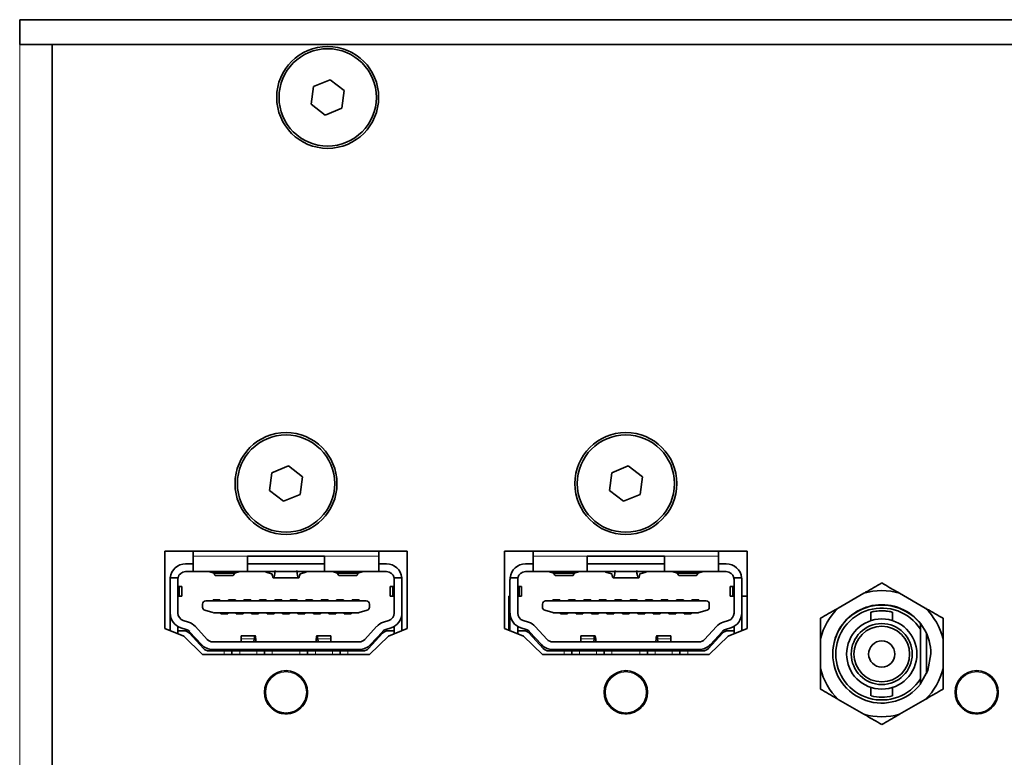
# Model space of a CAD drawing. Header units: millimetres. Extents: x 0 to 1118, y 0 to 864.
# Tile 142 of 200: x 855 to 876, y 305 to 321. Entities that reach past the tile are written whole.
import ezdxf

# ---------------------------------------------------------------- set-up
doc = ezdxf.new("R2010")
doc.units = ezdxf.units.MM

msp = doc.modelspace()

# ---------------------------------------------------------------- linework, layer by layer
at = {"color": 7, "linetype": 'Continuous', "lineweight": 35}
for p, q in [((855.25, 321.081), (855.25, 320.547)), ((947.25, 321.081), (855.25, 321.081)), ((947.25, 320.547), (855.25, 320.547)), ((855.95, 289.781), (855.95, 320.547)), ((861.947, 319.785), (861.591, 319.638)), ((862.252, 319.551), (861.947, 319.785)), ((861.591, 319.638), (861.54, 319.257)), ((862.201, 319.169), (862.252, 319.551)), ((861.54, 319.257), (861.845, 319.022)), ((861.845, 319.022), (862.201, 319.169)), ((860.692, 311.305), (860.641, 310.924)), ((861.048, 311.452), (860.692, 311.305)), ((861.353, 311.217), (861.048, 311.452)), ((868.025, 311.305), (867.975, 310.924)), ((868.381, 311.452), (868.025, 311.305)), ((868.686, 311.217), (868.381, 311.452)), ((861.302, 310.836), (861.353, 311.217)), ((868.636, 310.836), (868.686, 311.217)), ((860.641, 310.924), (860.946, 310.689)), ((860.946, 310.689), (861.302, 310.836)), ((867.975, 310.924), (868.28, 310.689)), ((868.28, 310.689), (868.636, 310.836)), ((863.614, 309.612), (858.38, 309.612)), ((858.38, 309.612), (858.38, 307.946)), ((858.997, 309.612), (858.997, 309.501)), ((862.997, 309.612), (862.997, 309.501)), ((863.614, 307.946), (863.614, 309.612)), ((870.947, 309.612), (865.714, 309.612)), ((865.714, 309.612), (865.714, 307.946)), ((866.33, 309.612), (866.33, 309.501)), ((870.33, 309.612), (870.33, 309.501)), ((870.947, 307.946), (870.947, 309.612)), ((858.997, 309.501), (858.997, 309.171)), ((860.164, 309.504), (861.83, 309.504)), ((860.164, 309.501), (860.164, 309.504)), ((860.164, 309.171), (860.164, 309.501)), ((861.83, 309.504), (861.83, 309.501)), ((861.83, 309.501), (861.83, 309.171)), ((862.997, 309.171), (862.997, 309.501)), ((866.33, 309.501), (866.33, 309.171)), ((867.497, 309.504), (869.164, 309.504)), ((867.497, 309.501), (867.497, 309.504)), ((867.497, 309.171), (867.497, 309.501)), ((869.164, 309.504), (869.164, 309.501)), ((869.164, 309.501), (869.164, 309.171)), ((870.33, 309.171), (870.33, 309.501)), ((858.83, 309.337), (858.997, 309.337)), ((858.997, 309.171), (858.83, 309.171)), ((860.164, 309.171), (858.997, 309.171)), ((859.33, 309.171), (859.445, 309.139)), ((859.445, 309.139), (859.883, 309.139)), ((859.883, 309.139), (859.997, 309.171)), ((860.164, 309.337), (861.83, 309.337)), ((861.83, 309.171), (860.164, 309.171)), ((860.56, 309.16), (860.56, 309.171)), ((860.694, 309.124), (860.56, 309.16)), ((861.434, 309.16), (861.3, 309.124)), ((861.434, 309.171), (861.434, 309.16)), ((862.997, 309.171), (861.83, 309.171)), ((861.997, 309.171), (862.111, 309.139)), ((862.111, 309.139), (862.549, 309.139)), ((862.549, 309.139), (862.664, 309.171)), ((862.997, 309.337), (863.164, 309.337)), ((863.164, 309.171), (862.997, 309.171)), ((866.164, 309.337), (866.33, 309.337)), ((866.33, 309.171), (866.164, 309.171)), ((867.497, 309.171), (866.33, 309.171)), ((866.664, 309.171), (866.778, 309.139)), ((866.778, 309.139), (867.216, 309.139)), ((867.216, 309.139), (867.33, 309.171)), ((867.497, 309.337), (869.164, 309.337)), ((869.164, 309.171), (867.497, 309.171)), ((867.893, 309.16), (867.893, 309.171)), ((868.027, 309.124), (867.893, 309.16)), ((868.767, 309.16), (868.633, 309.124)), ((868.767, 309.171), (868.767, 309.16)), ((870.33, 309.171), (869.164, 309.171)), ((869.33, 309.171), (869.445, 309.139)), ((869.445, 309.139), (869.883, 309.139)), ((869.883, 309.139), (869.997, 309.171)), ((870.33, 309.337), (870.497, 309.337)), ((870.497, 309.171), (870.33, 309.171)), ((858.497, 308.276), (858.497, 309.004)), ((858.667, 309.037), (858.499, 309.037)), ((858.664, 309.004), (858.664, 308.276)), ((859.47, 309.087), (859.857, 309.087)), ((860.725, 309.037), (861.269, 309.037)), ((862.137, 309.087), (862.524, 309.087)), ((863.495, 309.037), (863.327, 309.037)), ((863.33, 308.276), (863.33, 309.004)), ((863.497, 309.004), (863.497, 308.276)), ((865.83, 308.276), (865.83, 309.004)), ((866, 309.037), (865.832, 309.037)), ((865.997, 309.004), (865.997, 308.276)), ((866.804, 309.087), (867.19, 309.087)), ((868.058, 309.037), (868.603, 309.037)), ((869.47, 309.087), (869.857, 309.087)), ((870.829, 309.037), (870.66, 309.037)), ((870.664, 308.276), (870.664, 309.004)), ((870.83, 309.004), (870.83, 308.276)), ((858.692, 308.848), (858.664, 308.853)), ((858.692, 308.848), (858.692, 308.643)), ((858.747, 308.644), (858.747, 308.847)), ((863.247, 308.847), (863.247, 308.644)), ((863.33, 308.853), (863.302, 308.848)), ((863.302, 308.848), (863.302, 308.643)), ((866.025, 308.848), (865.997, 308.853)), ((866.025, 308.848), (866.025, 308.643)), ((866.08, 308.644), (866.08, 308.847)), ((870.58, 308.847), (870.58, 308.644)), ((870.664, 308.853), (870.636, 308.848)), ((870.636, 308.848), (870.636, 308.643)), ((873.467, 308.704), (872.914, 308.385)), ((874.79, 308.385), (874.236, 308.704)), ((858.664, 308.638), (858.692, 308.643)), ((862.73, 308.538), (859.264, 308.538)), ((859.422, 308.561), (859.422, 308.538)), ((859.572, 308.561), (859.422, 308.561)), ((859.572, 308.538), (859.572, 308.561)), ((859.905, 308.561), (859.755, 308.561)), ((859.755, 308.561), (859.755, 308.538)), ((859.905, 308.538), (859.905, 308.561)), ((860.239, 308.561), (860.089, 308.561)), ((860.089, 308.561), (860.089, 308.538)), ((860.239, 308.538), (860.239, 308.561)), ((860.422, 308.561), (860.422, 308.538)), ((860.572, 308.561), (860.422, 308.561)), ((860.572, 308.538), (860.572, 308.561)), ((860.755, 308.561), (860.755, 308.538)), ((860.905, 308.561), (860.755, 308.561)), ((860.905, 308.538), (860.905, 308.561)), ((861.239, 308.561), (861.089, 308.561)), ((861.089, 308.561), (861.089, 308.538)), ((861.239, 308.538), (861.239, 308.561)), ((861.422, 308.561), (861.422, 308.538)), ((861.572, 308.561), (861.422, 308.561)), ((861.572, 308.538), (861.572, 308.561)), ((861.905, 308.561), (861.755, 308.561)), ((861.755, 308.561), (861.755, 308.538)), ((861.905, 308.538), (861.905, 308.561)), ((862.239, 308.561), (862.089, 308.561)), ((862.089, 308.561), (862.089, 308.538)), ((862.239, 308.538), (862.239, 308.561)), ((862.422, 308.561), (862.422, 308.538)), ((862.572, 308.561), (862.422, 308.561)), ((862.572, 308.538), (862.572, 308.561)), ((863.302, 308.643), (863.33, 308.638)), ((865.807, 308.641), (865.83, 308.641)), ((865.807, 308.641), (865.807, 307.907)), ((865.997, 308.638), (866.025, 308.643)), ((870.064, 308.538), (866.597, 308.538)), ((866.755, 308.561), (866.755, 308.538)), ((866.905, 308.561), (866.755, 308.561)), ((866.905, 308.538), (866.905, 308.561)), ((867.239, 308.561), (867.089, 308.561)), ((867.089, 308.561), (867.089, 308.538)), ((867.239, 308.538), (867.239, 308.561)), ((867.422, 308.561), (867.422, 308.538)), ((867.572, 308.561), (867.422, 308.561)), ((867.572, 308.538), (867.572, 308.561)), ((867.755, 308.561), (867.755, 308.538)), ((867.905, 308.561), (867.755, 308.561)), ((867.905, 308.538), (867.905, 308.561)), ((868.239, 308.561), (868.089, 308.561)), ((868.089, 308.561), (868.089, 308.538)), ((868.239, 308.538), (868.239, 308.561)), ((868.422, 308.561), (868.422, 308.538)), ((868.572, 308.561), (868.422, 308.561)), ((868.572, 308.538), (868.572, 308.561)), ((868.755, 308.561), (868.755, 308.538)), ((868.905, 308.561), (868.755, 308.561)), ((868.905, 308.538), (868.905, 308.561)), ((869.239, 308.561), (869.089, 308.561)), ((869.089, 308.561), (869.089, 308.538)), ((869.239, 308.538), (869.239, 308.561)), ((869.572, 308.561), (869.422, 308.561)), ((869.422, 308.561), (869.422, 308.538)), ((869.572, 308.538), (869.572, 308.561)), ((869.905, 308.561), (869.755, 308.561)), ((869.755, 308.561), (869.755, 308.538)), ((869.905, 308.538), (869.905, 308.561)), ((870.636, 308.643), (870.664, 308.638)), ((870.83, 308.641), (870.947, 308.641)), ((859.197, 308.4), (859.197, 308.471)), ((859.245, 308.336), (859.421, 308.286)), ((862.554, 308.283), (859.44, 308.283)), ((859.589, 308.283), (859.589, 308.261)), ((859.739, 308.261), (859.739, 308.283)), ((859.922, 308.283), (859.922, 308.261)), ((860.072, 308.283), (860.072, 308.261)), ((860.255, 308.283), (860.255, 308.261)), ((860.405, 308.283), (860.405, 308.261)), ((860.589, 308.283), (860.589, 308.261)), ((860.739, 308.283), (860.739, 308.261)), ((860.922, 308.283), (860.922, 308.261)), ((861.072, 308.283), (861.072, 308.261)), ((861.255, 308.283), (861.255, 308.261)), ((861.405, 308.283), (861.405, 308.261)), ((861.589, 308.283), (861.589, 308.261)), ((861.739, 308.283), (861.739, 308.261)), ((861.922, 308.283), (861.922, 308.261)), ((862.072, 308.283), (862.072, 308.261)), ((862.255, 308.283), (862.255, 308.261)), ((862.405, 308.283), (862.405, 308.261)), ((862.749, 308.336), (862.573, 308.286)), ((862.797, 308.471), (862.797, 308.4)), ((866.53, 308.4), (866.53, 308.471)), ((866.579, 308.336), (866.755, 308.286)), ((869.888, 308.283), (866.773, 308.283)), ((866.922, 308.283), (866.922, 308.261)), ((867.072, 308.261), (867.072, 308.283)), ((867.255, 308.283), (867.255, 308.261)), ((867.405, 308.283), (867.405, 308.261)), ((867.589, 308.283), (867.589, 308.261)), ((867.739, 308.283), (867.739, 308.261)), ((867.922, 308.283), (867.922, 308.261)), ((868.072, 308.283), (868.072, 308.261)), ((868.255, 308.283), (868.255, 308.261)), ((868.405, 308.283), (868.405, 308.261)), ((868.589, 308.283), (868.589, 308.261)), ((868.739, 308.283), (868.739, 308.261)), ((868.922, 308.283), (868.922, 308.261)), ((869.072, 308.283), (869.072, 308.261)), ((869.255, 308.283), (869.255, 308.261)), ((869.405, 308.283), (869.405, 308.261)), ((869.589, 308.283), (869.589, 308.261)), ((869.739, 308.283), (869.739, 308.261)), ((870.082, 308.336), (869.906, 308.286)), ((870.13, 308.471), (870.13, 308.4)), ((873.618, 308.297), (873.618, 308.114)), ((874.085, 308.114), (874.085, 308.296)), ((858.497, 307.898), (858.497, 308.276)), ((858.78, 308.117), (858.895, 308.081)), ((859.739, 308.261), (859.589, 308.261)), ((859.922, 308.261), (860.072, 308.261)), ((860.255, 308.261), (860.405, 308.261)), ((860.589, 308.261), (860.739, 308.261)), ((860.922, 308.261), (861.072, 308.261)), ((861.255, 308.261), (861.405, 308.261)), ((861.589, 308.261), (861.739, 308.261)), ((861.922, 308.261), (862.072, 308.261)), ((862.255, 308.261), (862.405, 308.261)), ((863.099, 308.081), (863.214, 308.117)), ((863.497, 308.276), (863.497, 307.898)), ((865.83, 307.898), (865.83, 308.276)), ((866.114, 308.117), (866.229, 308.081)), ((867.072, 308.261), (866.922, 308.261)), ((867.255, 308.261), (867.405, 308.261)), ((867.589, 308.261), (867.739, 308.261)), ((867.922, 308.261), (868.072, 308.261)), ((868.255, 308.261), (868.405, 308.261)), ((868.589, 308.261), (868.739, 308.261)), ((868.922, 308.261), (869.072, 308.261)), ((869.255, 308.261), (869.405, 308.261)), ((869.589, 308.261), (869.739, 308.261)), ((870.432, 308.081), (870.547, 308.117)), ((870.83, 308.276), (870.83, 307.898)), ((858.38, 307.946), (858.789, 307.779)), ((858.664, 307.894), (858.664, 307.987)), ((858.664, 307.83), (858.664, 307.894)), ((858.791, 307.894), (858.664, 307.894)), ((858.845, 307.922), (858.73, 307.958)), ((859.175, 307.595), (858.918, 307.875)), ((859.041, 307.988), (859.297, 307.708)), ((862.697, 307.708), (862.953, 307.988)), ((863.076, 307.875), (862.819, 307.595)), ((863.264, 307.958), (863.149, 307.922)), ((863.204, 307.894), (863.33, 307.894)), ((863.205, 307.779), (863.614, 307.946)), ((863.33, 307.987), (863.33, 307.894)), ((863.33, 307.83), (863.33, 307.894)), ((865.714, 307.946), (866.122, 307.779)), ((865.997, 307.894), (865.997, 307.987)), ((865.997, 307.83), (865.997, 307.894)), ((866.124, 307.894), (865.997, 307.894)), ((866.178, 307.922), (866.063, 307.958)), ((866.508, 307.595), (866.251, 307.875)), ((866.374, 307.988), (866.631, 307.708)), ((870.03, 307.708), (870.287, 307.988)), ((870.41, 307.875), (870.153, 307.595)), ((870.597, 307.958), (870.482, 307.922)), ((870.537, 307.894), (870.664, 307.894)), ((870.539, 307.779), (870.947, 307.946)), ((870.664, 307.987), (870.664, 307.894)), ((870.664, 307.83), (870.664, 307.894)), ((874.685, 307.93), (874.685, 308.045)), ((874.685, 306.855), (874.685, 307.93)), ((858.789, 307.779), (859.197, 307.379)), ((858.913, 307.84), (859.214, 307.513)), ((859.42, 307.654), (862.574, 307.654)), ((860.329, 307.787), (860.028, 307.787)), ((860.028, 307.787), (860.028, 307.718)), ((860.028, 307.718), (860.028, 307.654)), ((860.306, 307.654), (860.312, 307.718)), ((860.349, 307.673), (860.353, 307.654)), ((861.645, 307.673), (861.642, 307.654)), ((861.966, 307.787), (861.665, 307.787)), ((861.682, 307.718), (861.688, 307.654)), ((861.966, 307.718), (861.966, 307.787)), ((861.966, 307.654), (861.966, 307.718)), ((862.78, 307.513), (863.081, 307.84)), ((862.797, 307.379), (863.205, 307.779)), ((866.122, 307.779), (866.53, 307.379)), ((866.247, 307.84), (866.548, 307.513)), ((866.754, 307.654), (869.907, 307.654)), ((867.662, 307.787), (867.361, 307.787)), ((867.361, 307.787), (867.361, 307.718)), ((867.361, 307.718), (867.361, 307.654)), ((867.64, 307.654), (867.646, 307.718)), ((867.683, 307.673), (867.686, 307.654)), ((868.978, 307.673), (868.975, 307.654)), ((869.299, 307.787), (868.998, 307.787)), ((869.015, 307.718), (869.021, 307.654)), ((869.299, 307.718), (869.299, 307.787)), ((869.299, 307.654), (869.299, 307.718)), ((870.113, 307.513), (870.414, 307.84)), ((870.13, 307.379), (870.539, 307.779)), ((872.529, 307.718), (872.529, 307.08)), ((874.818, 306.968), (874.818, 307.83)), ((875.174, 307.08), (875.174, 307.718)), ((859.337, 307.459), (859.664, 307.459)), ((859.42, 307.487), (862.574, 307.487)), ((859.664, 307.459), (859.83, 307.459)), ((859.83, 307.379), (859.83, 307.459)), ((859.83, 307.459), (859.997, 307.459)), ((859.997, 307.459), (860.364, 307.459)), ((860.364, 307.459), (860.53, 307.459)), ((860.53, 307.459), (860.53, 307.379)), ((860.53, 307.459), (860.697, 307.459)), ((860.697, 307.459), (861.297, 307.459)), ((861.297, 307.459), (861.464, 307.459)), ((861.464, 307.379), (861.464, 307.459)), ((861.464, 307.459), (861.63, 307.459)), ((861.63, 307.459), (861.997, 307.459)), ((861.997, 307.459), (862.164, 307.459)), ((862.164, 307.459), (862.164, 307.379)), ((862.164, 307.459), (862.33, 307.459)), ((862.33, 307.459), (862.657, 307.459)), ((866.67, 307.459), (866.997, 307.459)), ((866.754, 307.487), (869.907, 307.487)), ((866.997, 307.459), (867.164, 307.459)), ((867.164, 307.379), (867.164, 307.459)), ((867.164, 307.459), (867.33, 307.459)), ((867.33, 307.459), (867.697, 307.459)), ((867.697, 307.459), (867.864, 307.459)), ((867.864, 307.459), (867.864, 307.379)), ((867.864, 307.459), (868.03, 307.459)), ((868.03, 307.459), (868.63, 307.459)), ((868.63, 307.459), (868.797, 307.459)), ((868.797, 307.379), (868.797, 307.459)), ((868.797, 307.459), (868.964, 307.459)), ((868.964, 307.459), (869.33, 307.459)), ((869.33, 307.459), (869.497, 307.459)), ((869.497, 307.459), (869.497, 307.379)), ((869.497, 307.459), (869.664, 307.459)), ((869.664, 307.459), (869.991, 307.459)), ((859.197, 307.379), (862.797, 307.379)), ((866.53, 307.379), (870.13, 307.379)), ((874.685, 306.74), (874.685, 306.855)), ((873.618, 306.671), (873.618, 306.488)), ((874.085, 306.488), (874.085, 306.671)), ((872.914, 306.413), (873.467, 306.094)), ((874.236, 306.094), (874.79, 306.413))]:
    msp.add_line(p, q, dxfattribs=at)
at = {"color": 7, "linetype": 'Continuous', "lineweight": 18}
for p, q in [((855.25, 289.781), (855.25, 320.547)), ((860.164, 309.501), (858.997, 309.501)), ((862.997, 309.501), (861.83, 309.501)), ((867.497, 309.501), (866.33, 309.501)), ((870.33, 309.501), (869.164, 309.501)), ((860.028, 307.718), (860.312, 307.718)), ((861.682, 307.718), (861.966, 307.718)), ((867.361, 307.718), (867.646, 307.718)), ((869.015, 307.718), (869.299, 307.718)), ((859.664, 307.379), (859.664, 307.459)), ((859.997, 307.459), (859.997, 307.379)), ((860.364, 307.459), (860.364, 307.379)), ((860.697, 307.379), (860.697, 307.459)), ((861.297, 307.459), (861.297, 307.379)), ((861.63, 307.459), (861.63, 307.379)), ((861.997, 307.459), (861.997, 307.379)), ((862.33, 307.379), (862.33, 307.459)), ((866.997, 307.379), (866.997, 307.459)), ((867.33, 307.459), (867.33, 307.379)), ((867.697, 307.459), (867.697, 307.379)), ((868.03, 307.379), (868.03, 307.459)), ((868.63, 307.459), (868.63, 307.379)), ((868.964, 307.459), (868.964, 307.379)), ((869.33, 307.459), (869.33, 307.379)), ((869.664, 307.379), (869.664, 307.459)), ((860.715, 306.939), (860.716, 306.939)), ((860.742, 306.958), (860.744, 306.952)), ((860.79, 306.978), (860.786, 306.983)), ((860.816, 306.997), (860.816, 306.997)), ((868.049, 306.939), (868.049, 306.939)), ((868.076, 306.958), (868.077, 306.952)), ((868.123, 306.978), (868.119, 306.983)), ((868.149, 306.997), (868.149, 306.997)), ((875.619, 306.939), (875.619, 306.939)), ((875.646, 306.958), (875.647, 306.952)), ((875.693, 306.978), (875.689, 306.983)), ((875.719, 306.997), (875.719, 306.997)), ((861.463, 306.592), (861.457, 306.593)), ((861.46, 306.625), (861.46, 306.625)), ((868.796, 306.592), (868.79, 306.593)), ((868.793, 306.625), (868.793, 306.625)), ((876.366, 306.592), (876.36, 306.593)), ((876.363, 306.625), (876.363, 306.625)), ((861.457, 306.54), (861.463, 306.542)), ((861.46, 306.509), (861.46, 306.509)), ((868.79, 306.54), (868.796, 306.542)), ((868.793, 306.509), (868.793, 306.509)), ((876.36, 306.54), (876.366, 306.542)), ((876.363, 306.509), (876.363, 306.509)), ((860.715, 306.195), (860.716, 306.195)), ((860.744, 306.182), (860.742, 306.176)), ((860.786, 306.151), (860.79, 306.155)), ((868.049, 306.195), (868.049, 306.195)), ((868.077, 306.182), (868.076, 306.176)), ((868.119, 306.151), (868.123, 306.155)), ((875.619, 306.195), (875.619, 306.195)), ((875.647, 306.182), (875.646, 306.176)), ((875.689, 306.151), (875.693, 306.155)), ((860.816, 306.137), (860.816, 306.137)), ((868.149, 306.137), (868.149, 306.137)), ((875.719, 306.137), (875.719, 306.137))]:
    msp.add_line(p, q, dxfattribs=at)
at = {"color": 7, "linetype": 'Continuous', "lineweight": 35, "flags": 128}
msp.add_lwpolyline([(874.68, 306.741), (874.846, 307.037), (874.91, 307.399)], dxfattribs=at)
at = {"color": 7, "linetype": 'Continuous', "lineweight": 18, "flags": 128}
for points in [[(860.718, 306.941), (860.717, 306.94), (860.716, 306.939)], [(860.816, 306.997), (860.813, 306.996), (860.813, 306.996)], [(868.051, 306.941), (868.051, 306.94), (868.049, 306.939)], [(868.149, 306.997), (868.147, 306.996), (868.146, 306.996)], [(875.621, 306.941), (875.621, 306.94), (875.619, 306.939)], [(875.719, 306.997), (875.717, 306.996), (875.716, 306.996)], [(861.46, 306.625), (861.46, 306.622), (861.46, 306.622)], [(868.793, 306.625), (868.794, 306.622), (868.794, 306.622)], [(876.363, 306.625), (876.364, 306.622), (876.364, 306.622)], [(861.46, 306.509), (861.46, 306.511), (861.46, 306.512)], [(868.793, 306.509), (868.794, 306.511), (868.794, 306.512)], [(876.363, 306.509), (876.364, 306.511), (876.364, 306.512)], [(860.718, 306.193), (860.717, 306.193), (860.716, 306.195)], [(868.051, 306.193), (868.051, 306.193), (868.049, 306.195)], [(875.621, 306.193), (875.621, 306.193), (875.619, 306.195)], [(860.813, 306.138), (860.813, 306.138), (860.816, 306.137)], [(868.146, 306.138), (868.147, 306.138), (868.149, 306.137)], [(875.716, 306.138), (875.717, 306.138), (875.719, 306.137)]]:
    msp.add_lwpolyline(points, dxfattribs=at)
at = {"color": 7, "linetype": 'Continuous', "lineweight": 35}
for centre, radius in [((861.896, 319.404), 1.1), ((861.896, 319.404), 1.05), ((860.997, 311.071), 1.1), ((860.997, 311.071), 1.05), ((868.33, 311.071), 1.1), ((868.33, 311.071), 1.05), ((873.852, 307.392), 0.758), ((873.852, 307.392), 0.658), ((873.852, 307.392), 0.6), ((873.852, 307.392), 0.283), ((860.997, 306.567), 0.467), ((868.33, 306.567), 0.467), ((875.9, 306.567), 0.467)]:
    msp.add_circle(centre, radius, dxfattribs=at)
at = {"color": 7, "linetype": 'Continuous', "lineweight": 18}
for centre, radius in [((860.997, 306.567), 0.455), ((860.997, 306.567), 0.439), ((868.33, 306.567), 0.455), ((868.33, 306.567), 0.439), ((875.9, 306.567), 0.455), ((875.9, 306.567), 0.439)]:
    msp.add_circle(centre, radius, dxfattribs=at)
at = {"color": 7, "linetype": 'Continuous', "lineweight": 35}
for centre, radius, start, end in [((858.83, 309.004), 0.333, 90, 174.2608), ((858.83, 309.004), 0.167, 90, 168.463), ((863.164, 309.004), 0.333, 5.7392, 90), ((863.164, 309.004), 0.167, 11.537, 90), ((866.164, 309.004), 0.333, 90, 174.2608), ((866.164, 309.004), 0.167, 90, 168.463), ((870.497, 309.004), 0.333, 5.7392, 90), ((870.497, 309.004), 0.167, 11.537, 90), ((858.83, 309.004), 0.333, 174.2608, 180), ((858.83, 309.004), 0.167, 168.463, 180), ((863.164, 309.004), 0.167, 0, 11.537), ((863.164, 309.004), 0.333, 0, 5.7392), ((866.164, 309.004), 0.333, 174.2608, 180), ((866.164, 309.004), 0.167, 168.463, 180), ((870.497, 309.004), 0.167, 0, 11.537), ((870.497, 309.004), 0.333, 0, 5.7392), ((873.852, 307.399), 1.361, 73.5697, 106.4303), ((859.264, 308.471), 0.0667, 90, 180), ((862.73, 308.471), 0.0667, 0, 90), ((866.597, 308.471), 0.0667, 90, 180), ((870.064, 308.471), 0.0667, 0, 90), ((859.264, 308.4), 0.0667, 180, 254.0546), ((859.44, 308.35), 0.0667, 254.0546, 270), ((862.554, 308.35), 0.0667, 270, 285.9454), ((862.73, 308.4), 0.0667, 285.9454, 0), ((866.597, 308.4), 0.0667, 180, 254.0546), ((866.773, 308.35), 0.0667, 254.0546, 270), ((869.888, 308.35), 0.0667, 270, 285.9454), ((870.064, 308.4), 0.0667, 285.9454, 0), ((873.852, 307.399), 1.361, 133.5697, 166.4303), ((873.852, 307.399), 1.058, 0, 180.1804), ((873.852, 307.392), 1.058, 38.0567, 321.9433), ((873.852, 307.392), 0.992, 32.8244, 327.1756), ((873.852, 307.399), 1.361, 13.5697, 46.4303), ((858.83, 308.276), 0.333, 180, 252.4744), ((858.83, 308.276), 0.167, 180, 252.4744), ((858.795, 307.763), 0.333, 42.5104, 72.4744), ((863.199, 307.763), 0.333, 107.5256, 137.4896), ((863.164, 308.276), 0.167, 287.5256, 0), ((863.164, 308.276), 0.333, 287.5256, 0), ((866.164, 308.276), 0.333, 180, 252.4744), ((866.164, 308.276), 0.167, 180, 252.4744), ((866.128, 307.763), 0.333, 42.5104, 72.4744), ((870.532, 307.763), 0.333, 107.5256, 137.4896), ((870.497, 308.276), 0.167, 287.5256, 0), ((870.497, 308.276), 0.333, 287.5256, 0), ((858.791, 307.727), 0.167, 42.5998, 90), ((858.795, 307.763), 0.167, 42.5104, 72.4744), ((863.199, 307.763), 0.167, 107.5256, 137.4896), ((863.204, 307.727), 0.167, 90, 137.4002), ((866.124, 307.727), 0.167, 42.5998, 90), ((866.128, 307.763), 0.167, 42.5104, 72.4744), ((870.532, 307.763), 0.167, 107.5256, 137.4896), ((870.537, 307.727), 0.167, 90, 137.4002), ((859.42, 307.821), 0.167, 222.5104, 270), ((862.574, 307.821), 0.167, 270, 317.4896), ((866.754, 307.821), 0.167, 222.5104, 270), ((869.907, 307.821), 0.167, 270, 317.4896), ((859.42, 307.821), 0.333, 222.5104, 270), ((859.337, 307.626), 0.167, 222.5998, 270), ((862.574, 307.821), 0.333, 270, 317.4896), ((862.657, 307.626), 0.167, 270, 317.4002), ((866.754, 307.821), 0.333, 222.5104, 270), ((866.67, 307.626), 0.167, 222.5998, 270), ((869.907, 307.821), 0.333, 270, 317.4896), ((869.991, 307.626), 0.167, 270, 317.4002), ((873.852, 307.399), 1.361, 193.5697, 226.4303), ((873.852, 307.399), 1.361, 313.5697, 346.4303), ((860.997, 306.567), 0.466, 247.117, 352.883), ((868.33, 306.567), 0.466, 247.117, 352.883), ((873.852, 307.392), 0.933, 255.7188, 284.4777), ((875.9, 306.567), 0.466, 247.117, 352.883), ((873.852, 307.399), 1.361, 253.5697, 286.4303)]:
    msp.add_arc(centre, radius, start, end, dxfattribs=at)
at = {"color": 7, "linetype": 'Continuous', "lineweight": 18}
for centre, radius, start, end in [((860.997, 306.567), 0.466, 7.117, 112.883), ((868.33, 306.567), 0.466, 7.117, 112.883), ((875.9, 306.567), 0.466, 7.117, 112.883), ((860.997, 306.567), 0.466, 127.117, 232.883), ((860.175, 305.443), 1.59, 69.8274, 70.135), ((860.714, 306.949), 0.0167, 306.5519, 2.0551), ((860.747, 306.954), 0.00381, 212.0946, 250.8518), ((860.786, 306.977), 0.00381, 349.1482, 27.9054), ((860.808, 307.003), 0.0167, 237.9451, 293.448), ((868.33, 306.567), 0.466, 127.117, 232.883), ((867.509, 305.443), 1.59, 69.8274, 70.135), ((868.047, 306.949), 0.0167, 306.5519, 2.0551), ((868.081, 306.954), 0.00381, 212.0946, 250.8518), ((868.12, 306.977), 0.00381, 349.1482, 27.9054), ((868.141, 307.003), 0.0167, 237.9451, 293.448), ((875.9, 306.567), 0.466, 127.117, 232.883), ((875.079, 305.443), 1.59, 69.8274, 70.135), ((875.617, 306.949), 0.0167, 306.5519, 2.0551), ((875.651, 306.954), 0.00381, 212.0946, 250.8518), ((875.69, 306.977), 0.00381, 349.1482, 27.9054), ((875.711, 307.003), 0.0167, 237.945, 293.448), ((860.435, 307.84), 1.59, 309.8274, 310.135), ((861.47, 306.621), 0.0167, 186.552, 242.055), ((861.457, 306.589), 0.00381, 92.0946, 130.8518), ((867.768, 307.84), 1.59, 309.8274, 310.135), ((868.803, 306.621), 0.0167, 186.552, 242.0549), ((868.791, 306.589), 0.00381, 92.0946, 130.8518), ((875.338, 307.84), 1.59, 309.8274, 310.135), ((876.373, 306.621), 0.0167, 186.552, 242.0549), ((876.361, 306.589), 0.00381, 92.0946, 130.8518), ((861.47, 306.513), 0.0167, 117.9451, 173.448), ((861.457, 306.544), 0.00381, 229.1482, 267.9054), ((868.803, 306.513), 0.0167, 117.945, 173.448), ((868.791, 306.544), 0.00381, 229.1482, 267.9054), ((876.373, 306.513), 0.0167, 117.9451, 173.448), ((876.361, 306.544), 0.00381, 229.1482, 267.9054), ((860.173, 307.696), 1.596, 289.8656, 290.172), ((860.714, 306.184), 0.0167, 357.9449, 53.4481), ((860.747, 306.18), 0.00381, 109.1482, 147.9054), ((860.786, 306.157), 0.00381, 332.0946, 10.8518), ((867.506, 307.696), 1.596, 289.8656, 290.172), ((868.047, 306.184), 0.0167, 357.9449, 53.4481), ((868.081, 306.18), 0.00381, 109.1482, 147.9054), ((868.12, 306.157), 0.00381, 332.0946, 10.8518), ((875.076, 307.696), 1.596, 289.8656, 290.172), ((875.617, 306.184), 0.0167, 357.9448, 53.4481), ((875.651, 306.18), 0.00381, 109.1482, 147.9054), ((875.69, 306.157), 0.00381, 332.0946, 10.8518), ((860.808, 306.13), 0.0167, 66.5519, 122.0551), ((868.141, 306.13), 0.0167, 66.5519, 122.0551), ((875.711, 306.13), 0.0167, 66.5519, 122.0552)]:
    msp.add_arc(centre, radius, start, end, dxfattribs=at)
at = {"color": 7, "linetype": 'Continuous', "lineweight": 35}
for centre, major_axis, ratio, start_param, end_param in [((859.47, 309.521), (0, 0.433), 0.125, 2.649569, 3.141593), ((859.857, 309.521), (0, 0.433), 0.125, 3.141593, 3.633616), ((860.725, 309.401), (0, 0.364), 0.130081, 2.436438, 4.109357), ((861.269, 309.401), (0, 0.364), 0.130081, 2.173828, 3.846747), ((862.137, 309.521), (0, 0.433), 0.125, 2.649569, 3.141593), ((862.524, 309.521), (0, 0.433), 0.125, 3.141593, 3.633616), ((866.804, 309.521), (0, 0.433), 0.125, 2.649569, 3.141593), ((867.19, 309.521), (0, 0.433), 0.125, 3.141593, 3.633616), ((868.058, 309.401), (0, 0.364), 0.130081, 2.436438, 4.109357), ((868.603, 309.401), (0, 0.364), 0.130081, 2.173828, 3.846747), ((869.47, 309.521), (0, 0.433), 0.125, 2.649569, 3.141593), ((869.857, 309.521), (0, 0.433), 0.125, 3.141593, 3.633616), ((858.38, 308.847), (0.367, 0), 0.006109, 0, 0.555675), ((863.614, 308.847), (0.367, 0), 0.006109, 2.585917, 3.141593), ((865.714, 308.847), (0.367, 0), 0.006109, 0, 0.555675), ((870.947, 308.847), (0.367, 0), 0.006109, 2.585917, 3.141593), ((858.38, 308.644), (0.367, 0), 0.006109, 5.72751, 6.283185), ((863.614, 308.644), (0.367, 0), 0.006109, 3.141593, 3.697268), ((865.714, 308.644), (0.367, 0), 0.006109, 5.72751, 6.283185), ((870.947, 308.644), (0.367, 0), 0.006109, 3.141593, 3.697268), ((860.329, 307.587), (0, 0.2), 0.11087, 5.1553, 7.140965), ((861.665, 307.587), (0, 0.2), 0.11087, 5.425406, 7.411071), ((867.662, 307.587), (0, 0.2), 0.11087, 5.1553, 7.140965), ((868.998, 307.587), (0, 0.2), 0.11087, 5.425406, 7.411071)]:
    msp.add_ellipse(centre, major_axis=major_axis, ratio=ratio, start_param=start_param, end_param=end_param, dxfattribs=at)
at = {"color": 7, "linetype": 'Continuous', "lineweight": 18}
for centre, major_axis, start_param, end_param in [((860.997, 306.566), (-0.231, 0.4), 6.225992, 6.340379), ((868.331, 306.566), (-0.231, 0.4), 6.225992, 6.340379), ((875.901, 306.566), (-0.231, 0.4), 6.225992, 6.340379), ((860.996, 306.567), (0.462, 0), 6.225992, 6.340379), ((868.329, 306.567), (0.462, 0), 6.225992, 6.340379), ((875.899, 306.567), (0.462, 0), 6.225992, 6.340379), ((860.997, 306.568), (0.231, 0.4), 3.084399, 3.198786), ((868.331, 306.568), (0.231, 0.4), 3.084399, 3.198786), ((875.901, 306.568), (0.231, 0.4), 3.084399, 3.198786)]:
    msp.add_ellipse(centre, major_axis=major_axis, ratio=0.999578, start_param=start_param, end_param=end_param, dxfattribs=at)
at = {"color": 7, "linetype": 'Continuous', "lineweight": 35}
for points, knots in [([(873.852, 308.926), (873.738, 308.861), (873.613, 308.788), (873.479, 308.712), (873.467, 308.704)], [0, 0, 0, 0, 0.9047882, 1, 1, 1, 1]), ([(874.236, 308.704), (874.166, 308.745), (874.034, 308.821), (873.91, 308.893), (873.852, 308.926)], [0, 0, 0, 0, 0.5292577, 1, 1, 1, 1]), ([(872.914, 308.385), (872.843, 308.344), (872.711, 308.268), (872.587, 308.196), (872.529, 308.163)], [0, 0, 0, 0, 0.529258, 1, 1, 1, 1]), ([(874.085, 308.296), (874.082, 308.297), (874.077, 308.298), (874.039, 308.307), (873.981, 308.317), (873.907, 308.325), (873.828, 308.326), (873.753, 308.321), (873.687, 308.312), (873.641, 308.302), (873.618, 308.296), (873.621, 308.296), (873.621, 308.297)], [0, 0, 0, 0, 0.105087, 0.210094, 0.317186, 0.425742, 0.532081, 0.636081, 0.741046, 0.848846, 0.957133, 1, 1, 1, 1]), ([(875.174, 308.163), (875.061, 308.228), (874.935, 308.301), (874.802, 308.378), (874.79, 308.385)], [0, 0, 0, 0, 0.9047882, 1, 1, 1, 1]), ([(872.529, 308.163), (872.529, 308.14), (872.529, 307.997), (872.529, 307.845), (872.529, 307.718)], [0, 0, 0, 0, 0.16266, 1, 1, 1, 1]), ([(875.174, 307.718), (875.174, 307.734), (875.174, 307.888), (875.174, 308.032), (875.174, 308.163)], [0, 0, 0, 0, 0.101181, 1, 1, 1, 1]), ([(872.529, 307.08), (872.529, 307.064), (872.529, 306.91), (872.529, 306.765), (872.529, 306.635)], [0, 0, 0, 0, 0.101181, 1, 1, 1, 1]), ([(875.174, 306.635), (875.174, 306.658), (875.174, 306.8), (875.174, 306.952), (875.174, 307.08)], [0, 0, 0, 0, 0.16266, 1, 1, 1, 1]), ([(872.529, 306.635), (872.642, 306.57), (872.768, 306.497), (872.901, 306.42), (872.914, 306.413)], [0, 0, 0, 0, 0.9047882, 1, 1, 1, 1]), ([(874.79, 306.413), (874.86, 306.453), (874.992, 306.53), (875.116, 306.601), (875.174, 306.635)], [0, 0, 0, 0, 0.529258, 1, 1, 1, 1]), ([(873.467, 306.094), (873.537, 306.053), (873.669, 305.977), (873.793, 305.905), (873.852, 305.871)], [0, 0, 0, 0, 0.529258, 1, 1, 1, 1]), ([(873.852, 305.871), (873.965, 305.937), (874.09, 306.009), (874.224, 306.086), (874.236, 306.094)], [0, 0, 0, 0, 0.904788, 1, 1, 1, 1])]:
    msp.add_open_spline(points, degree=3, knots=knots, dxfattribs=at)
at = {"color": 7, "linetype": 'Continuous', "lineweight": 18}
for points, knots in [([(860.746, 306.951), (860.744, 306.949), (860.741, 306.947), (860.735, 306.943), (860.73, 306.94), (860.725, 306.936), (860.724, 306.936), (860.724, 306.936), (860.724, 306.936)], [0, 0, 0, 0, 0.106203, 0.213089, 0.349307, 0.572631, 0.997278, 1, 1, 1, 1]), ([(860.796, 306.992), (860.797, 306.99), (860.798, 306.988), (860.798, 306.985), (860.797, 306.982), (860.795, 306.981), (860.793, 306.98), (860.792, 306.979), (860.791, 306.979), (860.79, 306.979), (860.79, 306.978)], [0, 0, 0, 0, 0.481674, 0.669596, 0.834049, 0.880384, 0.911463, 0.948744, 0.981439, 1, 1, 1, 1]), ([(860.814, 306.988), (860.814, 306.988), (860.813, 306.987), (860.808, 306.985), (860.803, 306.982), (860.797, 306.979), (860.793, 306.977), (860.791, 306.976), (860.79, 306.976)], [0, 0, 0, 0, 0.418026, 0.594815, 0.771695, 0.873161, 0.974276, 1, 1, 1, 1]), ([(868.079, 306.951), (868.078, 306.949), (868.074, 306.947), (868.069, 306.943), (868.064, 306.94), (868.058, 306.936), (868.057, 306.936), (868.057, 306.936), (868.057, 306.936)], [0, 0, 0, 0, 0.106203, 0.213089, 0.349307, 0.572631, 0.997278, 1, 1, 1, 1]), ([(868.129, 306.992), (868.13, 306.99), (868.132, 306.988), (868.131, 306.985), (868.13, 306.982), (868.128, 306.981), (868.127, 306.98), (868.125, 306.979), (868.124, 306.979), (868.123, 306.979), (868.123, 306.978)], [0, 0, 0, 0, 0.481674, 0.669596, 0.834049, 0.880384, 0.911463, 0.948744, 0.981439, 1, 1, 1, 1]), ([(868.148, 306.988), (868.147, 306.988), (868.146, 306.987), (868.141, 306.985), (868.136, 306.982), (868.13, 306.979), (868.126, 306.977), (868.124, 306.976), (868.124, 306.976)], [0, 0, 0, 0, 0.418026, 0.594815, 0.771695, 0.873161, 0.974276, 1, 1, 1, 1]), ([(875.649, 306.951), (875.648, 306.949), (875.644, 306.947), (875.639, 306.943), (875.634, 306.94), (875.628, 306.936), (875.627, 306.936), (875.627, 306.936), (875.627, 306.936)], [0, 0, 0, 0, 0.106203, 0.213089, 0.349307, 0.572631, 0.997278, 1, 1, 1, 1]), ([(875.699, 306.992), (875.7, 306.99), (875.702, 306.988), (875.701, 306.985), (875.7, 306.982), (875.698, 306.981), (875.697, 306.98), (875.695, 306.979), (875.694, 306.979), (875.693, 306.979), (875.693, 306.978)], [0, 0, 0, 0, 0.481674, 0.669596, 0.834049, 0.880384, 0.911463, 0.948744, 0.981439, 1, 1, 1, 1]), ([(875.718, 306.988), (875.717, 306.988), (875.716, 306.987), (875.711, 306.985), (875.706, 306.982), (875.7, 306.979), (875.696, 306.977), (875.694, 306.976), (875.694, 306.976)], [0, 0, 0, 0, 0.418026, 0.594815, 0.771695, 0.873161, 0.974276, 1, 1, 1, 1]), ([(861.455, 306.541), (861.455, 306.553), (861.456, 306.57), (861.455, 306.586), (861.455, 306.592)], [0, 0, 0, 0, 0.655623, 1, 1, 1, 1]), ([(868.788, 306.541), (868.788, 306.553), (868.789, 306.57), (868.788, 306.586), (868.788, 306.592)], [0, 0, 0, 0, 0.655623, 1, 1, 1, 1]), ([(876.358, 306.541), (876.358, 306.553), (876.359, 306.57), (876.358, 306.586), (876.358, 306.592)], [0, 0, 0, 0, 0.655623, 1, 1, 1, 1]), ([(861.453, 306.515), (861.453, 306.515), (861.453, 306.516), (861.453, 306.522), (861.454, 306.527), (861.454, 306.534), (861.455, 306.538), (861.455, 306.541), (861.455, 306.541)], [0, 0, 0, 0, 0.4180259, 0.5948154, 0.7716952, 0.8731613, 0.9742761, 1, 1, 1, 1]), ([(868.787, 306.515), (868.787, 306.515), (868.786, 306.516), (868.787, 306.522), (868.787, 306.527), (868.788, 306.534), (868.788, 306.538), (868.788, 306.541), (868.788, 306.541)], [0, 0, 0, 0, 0.4180259, 0.5948154, 0.7716952, 0.8731613, 0.9742761, 1, 1, 1, 1]), ([(876.357, 306.515), (876.357, 306.515), (876.356, 306.516), (876.357, 306.522), (876.357, 306.527), (876.358, 306.534), (876.358, 306.538), (876.358, 306.541), (876.358, 306.541)], [0, 0, 0, 0, 0.4180259, 0.5948154, 0.7716952, 0.8731613, 0.9742761, 1, 1, 1, 1]), ([(860.73, 306.18), (860.731, 306.182), (860.732, 306.184), (860.735, 306.185), (860.737, 306.185), (860.74, 306.185), (860.741, 306.184), (860.742, 306.183), (860.743, 306.182), (860.744, 306.182), (860.744, 306.182)], [0, 0, 0, 0, 0.481674, 0.669596, 0.834049, 0.880384, 0.911463, 0.948744, 0.981439, 1, 1, 1, 1]), ([(860.746, 306.183), (860.756, 306.177), (860.77, 306.168), (860.785, 306.16), (860.79, 306.158)], [0, 0, 0, 0, 0.655623, 1, 1, 1, 1]), ([(860.79, 306.158), (860.792, 306.157), (860.796, 306.155), (860.802, 306.152), (860.807, 306.149), (860.813, 306.147), (860.814, 306.146), (860.814, 306.146), (860.814, 306.146)], [0, 0, 0, 0, 0.106203, 0.213089, 0.349307, 0.572631, 0.997278, 1, 1, 1, 1]), ([(868.063, 306.18), (868.064, 306.182), (868.065, 306.184), (868.068, 306.185), (868.071, 306.185), (868.073, 306.185), (868.074, 306.184), (868.076, 306.183), (868.077, 306.182), (868.077, 306.182), (868.077, 306.182)], [0, 0, 0, 0, 0.481674, 0.669596, 0.834049, 0.880384, 0.911463, 0.948744, 0.981439, 1, 1, 1, 1]), ([(868.079, 306.183), (868.089, 306.177), (868.103, 306.168), (868.118, 306.16), (868.124, 306.158)], [0, 0, 0, 0, 0.655623, 1, 1, 1, 1]), ([(868.124, 306.158), (868.125, 306.157), (868.129, 306.155), (868.135, 306.152), (868.141, 306.149), (868.146, 306.147), (868.147, 306.146), (868.148, 306.146), (868.148, 306.146)], [0, 0, 0, 0, 0.106203, 0.213089, 0.349307, 0.572631, 0.997278, 1, 1, 1, 1]), ([(875.633, 306.18), (875.634, 306.182), (875.635, 306.184), (875.638, 306.185), (875.641, 306.185), (875.643, 306.185), (875.644, 306.184), (875.646, 306.183), (875.647, 306.182), (875.647, 306.182), (875.647, 306.182)], [0, 0, 0, 0, 0.481674, 0.669596, 0.834049, 0.880384, 0.911463, 0.948744, 0.981439, 1, 1, 1, 1]), ([(875.649, 306.183), (875.659, 306.177), (875.673, 306.168), (875.688, 306.16), (875.694, 306.158)], [0, 0, 0, 0, 0.655623, 1, 1, 1, 1]), ([(875.694, 306.158), (875.695, 306.157), (875.699, 306.155), (875.705, 306.152), (875.711, 306.149), (875.716, 306.147), (875.717, 306.146), (875.718, 306.146), (875.718, 306.146)], [0, 0, 0, 0, 0.106203, 0.213089, 0.349307, 0.572631, 0.997278, 1, 1, 1, 1])]:
    msp.add_open_spline(points, degree=3, knots=knots, dxfattribs=at)

doc.saveas('drawing.dxf')
